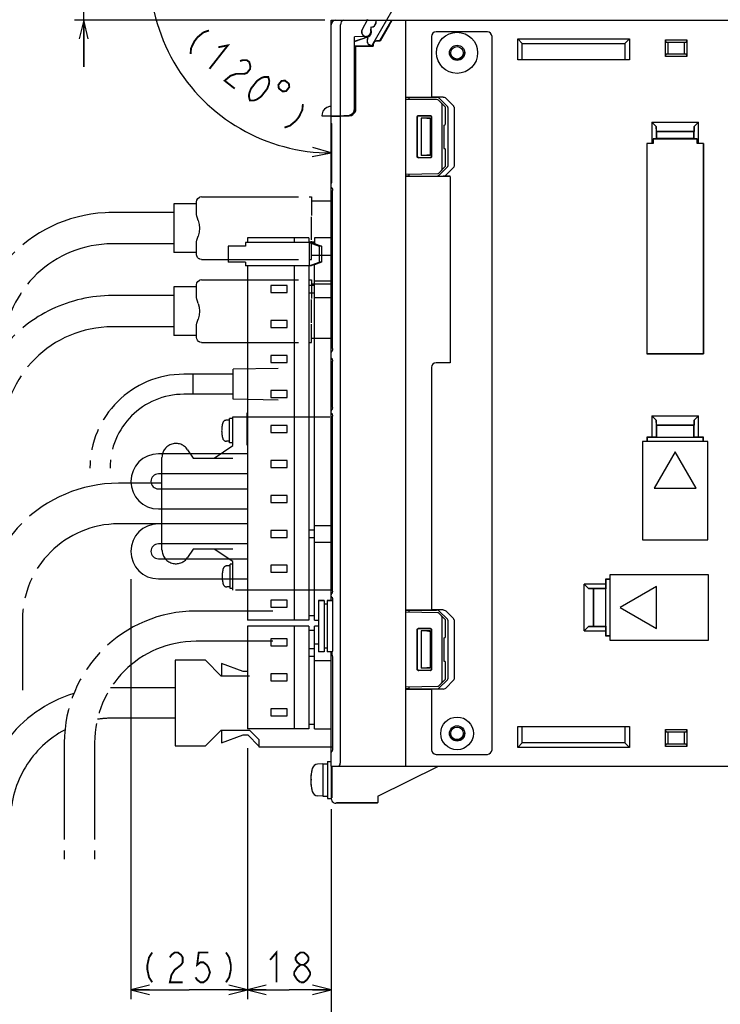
# Model space of a CAD drawing. Extents: x 60 to 814, y 62 to 560.
# Tile 17 of 21: x 533 to 683, y 229 to 440. Entities that reach past the tile are written whole.
import ezdxf

# ---------------------------------------------------------------- set-up
doc = ezdxf.new("R2010")
doc.units = 0
doc.header["$LTSCALE"] = 46.2
doc.linetypes.add('HIDDEN', pattern=[0.2, 0.1, -0.1])
doc.linetypes.add('PHANTOM', pattern=[0.8, 0.45, -0.05, 0.1, -0.05, 0.1, -0.05])
doc.layers.get('0').update_dxf_attribs({"linetype": 'CONTINUOUS'})
for name, color, linetype in [('ALL_AXIS', 7, 'CONTINUOUS'), ('ALL_CURVE', 7, 'CONTINUOUS'), ('ALL_DIM', 7, 'CONTINUOUS'), ('ALL_FEATURES', 7, 'CONTINUOUS'), ('DEFAULT_2', 8, 'HIDDEN')]:
    doc.layers.add(name, color=color, linetype=linetype)
doc.dimstyles.get("Standard").update_dxf_attribs({"dimtxt": 2.5, "dimasz": 2.5, "dimexe": 1.25, "dimexo": 0.625, "dimtad": 1, "dimcen": 2.5, "dimazin": 3, "dimtfac": 1, "dimtmove": 0, "dimatfit": 3})

# ---------------------------------------------------------------- blocks, each defined once
blk = doc.blocks.new('_OPEN')
at = {"color": 0, "linetype": 'BYBLOCK'}
for p, q in [((0, 0), (-1, 0.25)), ((-1, -0.25), (0, 0)), ((-1, 0), (0, 0))]:
    blk.add_line(p, q, dxfattribs=at)
blk = doc.blocks.new('*D0')
at = {"layer": 'ALL_DIM', "color": 2, "linetype": 'CONTINUOUS'}
for p, q in [((557.02, 320.07), (557.02, 230)), ((582.02, 283.72), (582.02, 230)), ((557.02, 232), (569.52, 232)), ((582.02, 232), (569.52, 232))]:
    blk.add_line(p, q, dxfattribs=at)
at = {"layer": 'ALL_DIM', "color": 2, "linetype": 'CONTINUOUS', "xscale": 4, "yscale": 4, "zscale": 4, "rotation": 180}
blk.add_blockref('_OPEN', (557.02, 232), dxfattribs=at)
at = {"layer": 'ALL_DIM', "color": 2, "linetype": 'CONTINUOUS', "xscale": 4, "yscale": 4, "zscale": 4}
blk.add_blockref('_OPEN', (582.02, 232), dxfattribs=at)
blk = doc.blocks.new('*D5')
at = {"layer": 'ALL_DIM', "color": 2, "linetype": 'CONTINUOUS'}
for p, q in [((600, 270.63), (600, 216)), ((780, 270.53), (780, 216)), ((600, 218), (690, 218)), ((780, 218), (690, 218))]:
    blk.add_line(p, q, dxfattribs=at)
at = {"layer": 'ALL_DIM', "color": 2, "linetype": 'CONTINUOUS', "xscale": 4, "yscale": 4, "zscale": 4, "rotation": 180}
blk.add_blockref('_OPEN', (600, 218), dxfattribs=at)
at = {"layer": 'ALL_DIM', "color": 2, "linetype": 'CONTINUOUS', "xscale": 4, "yscale": 4, "zscale": 4}
blk.add_blockref('_OPEN', (780, 218), dxfattribs=at)
blk = doc.blocks.new('*D6')
at = {"layer": 'ALL_DIM', "color": 2, "linetype": 'CONTINUOUS'}
for p, q in [((582.02, 283.81), (582.02, 230)), ((600, 270.72), (600, 230)), ((582.02, 232), (591.01, 232)), ((600, 232), (591.01, 232))]:
    blk.add_line(p, q, dxfattribs=at)
at = {"layer": 'ALL_DIM', "color": 2, "linetype": 'CONTINUOUS', "xscale": 4, "yscale": 4, "zscale": 4, "rotation": 180}
blk.add_blockref('_OPEN', (582.02, 232), dxfattribs=at)
at = {"layer": 'ALL_DIM', "color": 2, "linetype": 'CONTINUOUS', "xscale": 4, "yscale": 4, "zscale": 4}
blk.add_blockref('_OPEN', (600, 232), dxfattribs=at)
blk = doc.blocks.new('*D7')
at = {"layer": 'ALL_DIM', "color": 2, "linetype": 'CONTINUOUS'}
for p, q in [((600, 270.75), (600, 216)), ((524.75, 241.5), (524.75, 216)), ((524.75, 218), (562.38, 218)), ((600, 218), (562.38, 218))]:
    blk.add_line(p, q, dxfattribs=at)
at = {"layer": 'ALL_DIM', "color": 2, "linetype": 'CONTINUOUS', "xscale": 4, "yscale": 4, "zscale": 4, "rotation": 180}
blk.add_blockref('_OPEN', (524.75, 218), dxfattribs=at)
at = {"layer": 'ALL_DIM', "color": 2, "linetype": 'CONTINUOUS', "xscale": 4, "yscale": 4, "zscale": 4}
blk.add_blockref('_OPEN', (600, 218), dxfattribs=at)
blk = doc.blocks.new('*D8')
at = {"layer": 'ALL_DIM', "color": 2, "linetype": 'CONTINUOUS'}
for p, q in [((546.9, 454.7), (546.9, 481.45)), ((546.9, 481.45), (546.9, 447.35)), ((595.56, 454.7), (544.9, 454.7)), ((546.9, 430), (546.9, 447.35)), ((598.6, 440), (544.9, 440)), ((546.9, 440), (546.9, 430))]:
    blk.add_line(p, q, dxfattribs=at)
at = {"layer": 'ALL_DIM', "color": 2, "linetype": 'CONTINUOUS', "xscale": 4, "yscale": 4, "zscale": 4}
for p, rotation in [((546.9, 454.7), 270), ((546.9, 440), 90)]:
    blk.add_blockref('_OPEN', p, dxfattribs=dict(at, rotation=rotation))
blk = doc.blocks.new('*D10')
at = {"layer": 'ALL_DIM', "color": 2, "linetype": 'CONTINUOUS'}
for p, q in [((594.63, 453.59), (564.52, 470.98)), ((600, 417.8), (600, 409.52))]:
    blk.add_line(p, q, dxfattribs=at)
for points in [[(565.32, 465.96), (566.25, 469.98), (563.54, 466.87)], [(595.95, 410.72), (600, 411.52), (596.06, 412.72)]]:
    blk.add_lwpolyline(points, dxfattribs=at)
for start, end in [(150, 210), (210, 270)]:
    blk.add_arc((600, 450.49), 38.97, start, end, dxfattribs=at)

msp = doc.modelspace()

# ---------------------------------------------------------------- linework, layer by layer
at = {"color": 7, "linetype": 'CONTINUOUS'}
for p, q in [((622.878, 422.88), (616, 423)), ((624.5, 421.352), (623.086, 422.79)), ((623.8, 408.148), (623.8, 421.852)), ((624.5, 417.795), (624.5, 421.352)), ((618.453, 410.753), (618.453, 419.247)), ((618.5, 410.8), (618.5, 419.2)), ((618.753, 419.547), (621.246, 419.546)), ((618.8, 419.5), (621.2, 419.5)), ((621.5, 419.2), (621.5, 410.8)), ((621.546, 419.246), (621.546, 410.754)), ((624.137, 417.494), (624.205, 417.495)), ((624.137, 417.494), (624.137, 412.506)), ((624.137, 412.506), (624.205, 412.505)), ((624.5, 408.648), (624.5, 412.205)), ((621.246, 410.454), (618.753, 410.453)), ((621.2, 410.5), (618.8, 410.5)), ((623.086, 407.21), (624.5, 408.648)), ((616, 407), (622.878, 407.12))]:
    msp.add_line(p, q, dxfattribs=at)
for points in [[(623.8, 421.852), (623.785, 421.955), (623.744, 422.063), (623.679, 422.171), (623.59, 422.278)], [(618.453, 419.247), (618.475, 419.362), (618.54, 419.459), (618.638, 419.524), (618.753, 419.547)], [(618.8, 419.5), (618.685, 419.477), (618.588, 419.412), (618.523, 419.315), (618.5, 419.2)], [(621.5, 419.2), (621.477, 419.315), (621.412, 419.412), (621.315, 419.477), (621.2, 419.5)], [(621.246, 419.546), (621.361, 419.523), (621.458, 419.458), (621.523, 419.361), (621.546, 419.246)], [(618.753, 410.453), (618.638, 410.476), (618.54, 410.541), (618.475, 410.638), (618.453, 410.753)], [(618.5, 410.8), (618.523, 410.685), (618.588, 410.588), (618.685, 410.523), (618.8, 410.5)], [(621.2, 410.5), (621.315, 410.523), (621.412, 410.588), (621.477, 410.685), (621.5, 410.8)], [(621.546, 410.754), (621.523, 410.639), (621.458, 410.542), (621.361, 410.477), (621.246, 410.454)], [(623.59, 407.722), (623.679, 407.829), (623.744, 407.937), (623.785, 408.045), (623.8, 408.148)]]:
    msp.add_lwpolyline(points, dxfattribs=at)
for centre, start, end in [((622.872, 422.58), 44.5, 89), ((624.2, 417.795), 271, 360), ((624.2, 412.205), 0, 89), ((622.872, 407.42), 271, 315.5)]:
    msp.add_arc(centre, 0.3, start, end, dxfattribs=at)
at = {"layer": 'ALL_AXIS', "color": 8, "linetype": 'PHANTOM'}
for p, q in [((566.25, 400.57), (566.25, 390.17)), ((571.112, 400.57), (566.25, 400.57)), ((571.112, 390.17), (566.25, 390.17)), ((566.25, 382.77), (566.25, 372.37)), ((571.112, 382.77), (566.25, 382.77)), ((571.112, 372.37), (566.25, 372.37)), ((570.4, 359.75), (570.4, 364.05)), ((579, 364.05), (570.4, 364.05)), ((588.6, 365.3), (579, 365.1)), ((579, 358.7), (579, 365.1)), ((579, 359.75), (570.4, 359.75)), ((588.6, 358.5), (579, 358.7)), ((578.895, 348.75), (578.895, 354.9)), ((578.895, 354.9), (600.254, 354.9)), ((578.201, 354.18), (577.508, 354.18)), ((578.201, 349.33), (578.201, 354.53)), ((578.895, 354.53), (578.201, 354.53)), ((574.895, 346.05), (578.895, 348.75)), ((578.201, 349.68), (577.508, 349.68)), ((578.895, 349.33), (578.201, 349.33)), ((569.195, 347.859), (570.395, 346.05)), ((563.695, 326.4), (563.695, 346.2)), ((570.395, 326.55), (569.195, 324.741)), ((578.895, 323.85), (574.895, 326.55)), ((578.295, 318.07), (578.295, 323.27)), ((578.895, 323.27), (578.295, 323.27)), ((578.895, 317.7), (578.895, 323.85)), ((578.295, 322.92), (577.601, 322.92)), ((578.295, 318.42), (577.601, 318.42)), ((578.895, 318.07), (578.295, 318.07)), ((600.254, 317.7), (578.895, 317.7))]:
    msp.add_line(p, q, dxfattribs=at)
at = {"layer": 'ALL_AXIS', "color": 7, "linetype": 'CONTINUOUS'}
for p, q in [((582.02, 393.3), (582.02, 392.3)), ((595.22, 393.3), (582.02, 393.3)), ((592.02, 393.3), (592.02, 392.3)), ((595.22, 393.3), (595.22, 392.3)), ((577.863, 391.5), (577.863, 388.1)), ((580.488, 391.5), (577.864, 391.5)), ((580.488, 388.1), (577.864, 388.1)), ((582.02, 387.3), (582.02, 311.3)), ((592.02, 387.3), (592.02, 311.3)), ((595.22, 387.3), (595.22, 311.3)), ((587.02, 383.05), (587.02, 381.55)), ((590.52, 383.05), (587.02, 383.05)), ((590.52, 381.55), (590.52, 383.05)), ((587.02, 381.55), (590.52, 381.55)), ((587.02, 375.55), (587.02, 374.05)), ((590.52, 375.55), (587.02, 375.55)), ((587.02, 374.05), (590.52, 374.05)), ((590.52, 374.05), (590.52, 375.55)), ((587.02, 368.05), (587.02, 366.55)), ((590.52, 368.05), (587.02, 368.05)), ((590.52, 366.55), (590.52, 368.05)), ((587.02, 366.55), (590.52, 366.55)), ((587.02, 360.55), (587.02, 359.05)), ((590.52, 360.55), (587.02, 360.55)), ((590.52, 359.05), (590.52, 360.55)), ((587.02, 359.05), (590.52, 359.05)), ((587.02, 353.05), (587.02, 351.55)), ((590.52, 353.05), (587.02, 353.05)), ((590.52, 351.55), (590.52, 353.05)), ((587.02, 351.55), (590.52, 351.55)), ((587.02, 345.55), (587.02, 344.05)), ((590.52, 345.55), (587.02, 345.55)), ((590.52, 344.05), (590.52, 345.55)), ((587.02, 344.05), (590.52, 344.05)), ((587.02, 338.05), (587.02, 336.55)), ((590.52, 338.05), (587.02, 338.05)), ((590.52, 336.55), (590.52, 338.05)), ((587.02, 336.55), (590.52, 336.55)), ((587.02, 330.55), (587.02, 329.05)), ((590.52, 330.55), (587.02, 330.55)), ((590.52, 329.05), (590.52, 330.55)), ((587.02, 329.05), (590.52, 329.05)), ((587.02, 323.05), (587.02, 321.55)), ((590.52, 323.05), (587.02, 323.05)), ((587.02, 321.55), (590.52, 321.55)), ((590.52, 321.55), (590.52, 323.05)), ((587.02, 315.55), (587.02, 314.05)), ((590.52, 315.55), (587.02, 315.55)), ((590.52, 314.05), (590.52, 315.55)), ((597.3, 315.5), (597.3, 304.5)), ((597.3, 315.5), (598.5, 315.5)), ((599.1, 315.5), (600.3, 315.5)), ((600.3, 315.5), (600.3, 304.817)), ((587.02, 314.05), (590.52, 314.05)), ((595.22, 311.3), (582.02, 311.3)), ((582.02, 310), (582.02, 288)), ((595.22, 310), (582.02, 310)), ((592.02, 310), (592.02, 288)), ((595.22, 310), (595.22, 288)), ((587.02, 299.75), (587.02, 298.25)), ((590.52, 299.75), (587.02, 299.75)), ((587.02, 298.25), (590.52, 298.25)), ((590.52, 298.25), (590.52, 299.75)), ((587.02, 292.25), (587.02, 290.75)), ((590.52, 292.25), (587.02, 292.25)), ((590.52, 290.75), (590.52, 292.25)), ((587.02, 290.75), (590.52, 290.75)), ((595.22, 288), (582.02, 288)), ((599.2, 281), (600, 281)), ((599.2, 281), (599.2, 273)), ((598.2, 280.5), (597.081, 280.402)), ((598.2, 280.5), (599.2, 280.5)), ((598.2, 280.5), (598.2, 273.5)), ((600, 280), (600, 273)), ((600.145, 278.772), (600, 278.772)), ((600.145, 275.228), (600, 275.228)), ((598.2, 273.5), (597.081, 273.598)), ((598.2, 273.5), (599.2, 273.5)), ((599.2, 273), (600, 273))]:
    msp.add_line(p, q, dxfattribs=at)
at = {"layer": 'ALL_AXIS', "color": 8, "linetype": 'PHANTOM'}
for centre, radius, start, end in [((582.501, 351.93), 6, 163.80865, 196.19135), ((577.508, 353.38), 0.8, 90, 163.80865), ((566.695, 346.2), 3, 33.56834, 180), ((577.508, 350.48), 0.8, 196.19135, 270), ((566.695, 326.4), 3, 180, 326.43166), ((582.595, 320.67), 6, 163.80865, 196.19135), ((577.601, 322.12), 0.8, 90, 163.80865), ((577.601, 319.22), 0.8, 196.19135, 270)]:
    msp.add_arc(centre, radius, start, end, dxfattribs=at)
at = {"layer": 'ALL_AXIS', "color": 7, "linetype": 'CONTINUOUS'}
for centre, radius, start, end in [((604.6, 277), 9, 164.11915, 195.88085), ((597.194, 279.107), 1.3, 95, 164.11915), ((597.194, 274.893), 1.3, 195.88085, 265)]:
    msp.add_arc(centre, radius, start, end, dxfattribs=at)
at = {"layer": 'ALL_CURVE', "color": 40, "linetype": 'CONTINUOUS'}
msp.add_line((595.848, 277), (595.6, 277), dxfattribs=at)
msp.add_arc((604.6, 277), 9, 166.5066, 193.4934, dxfattribs=at)
at = {"layer": 'ALL_DIM', "color": 2, "linetype": 'CONTINUOUS', "const_width": 0.4}
for points in [[(573.78, 437.79), (572.58, 437.375), (571.322, 436.328), (570.664, 435.489), (569.948, 434.017), (569.831, 432.753)], [(575.77, 434.196), (577.841, 434.606), (573.892, 429.569)], [(580.431, 431.219), (581.031, 431.427), (581.901, 431.422), (582.443, 430.998), (582.655, 430.153), (582.597, 429.521), (581.938, 428.682), (581.339, 428.475), (579.598, 428.484)], [(579.598, 428.484), (578.398, 428.069), (577.14, 427.022), (579.306, 425.324)], [(582.554, 422.777), (582.342, 423.621), (582.4, 424.253), (582.788, 425.305), (584.104, 426.984), (585.033, 427.611), (585.633, 427.819), (586.503, 427.814), (586.716, 426.97), (586.657, 426.338), (586.27, 425.286), (584.954, 423.607), (584.025, 422.98), (583.425, 422.772), (582.554, 422.777)], [(589.327, 426.955), (588.669, 426.116), (588.76, 425.367), (589.599, 424.709), (590.348, 424.799), (591.006, 425.639), (590.915, 426.388), (590.076, 427.046), (589.327, 426.955)], [(593.922, 421.997), (593.805, 420.733), (593.088, 419.262), (592.43, 418.423), (591.172, 417.376), (589.973, 416.961)], [(561.608, 240), (560.92, 238.933), (560.576, 237.333), (560.576, 236.267), (560.92, 234.667), (561.608, 233.6)], [(565.392, 238.933), (565.736, 239.467), (566.424, 240), (567.112, 240), (567.8, 239.467), (568.144, 238.933), (568.144, 237.867), (567.8, 237.333), (567.112, 236.8), (566.424, 236.267), (565.736, 235.2), (565.392, 233.6), (568.144, 233.6)], [(573.648, 240), (571.584, 240), (571.24, 237.333), (571.928, 237.867), (572.616, 237.867), (573.304, 237.333), (573.648, 236.8), (573.992, 235.733), (573.648, 234.667), (573.304, 234.133), (572.616, 233.6), (571.928, 233.6), (571.24, 234.133), (570.896, 234.667)], [(577.432, 240), (578.12, 238.933), (578.464, 237.333), (578.464, 236.267), (578.12, 234.667), (577.432, 233.6)], [(586.882, 238.4), (588.258, 240), (588.258, 233.6)], [(593.418, 237.333), (592.73, 237.867), (592.386, 238.4), (592.386, 238.933), (592.73, 239.467), (593.418, 240), (594.106, 240), (594.794, 239.467), (595.138, 238.933), (595.138, 238.4), (594.794, 237.867), (594.106, 237.333)], [(592.042, 235.733), (592.73, 236.8), (593.418, 237.333), (594.106, 237.333), (594.794, 236.8)], [(594.794, 236.8), (595.482, 235.733), (595.482, 235.2)], [(592.73, 234.133), (592.042, 235.2), (592.042, 235.733)], [(595.482, 235.2), (594.794, 234.133), (594.106, 233.6), (593.418, 233.6)], [(593.418, 233.6), (592.73, 234.133)]]:
    msp.add_lwpolyline(points, dxfattribs=at)
at = {"layer": 'ALL_FEATURES', "color": 8, "linetype": 'PHANTOM'}
for p, q in [((612.915, 441.879), (608.617, 434.434)), ((606.645, 437.955), (607.85, 440.221)), ((607.697, 440), (607.808, 440.209)), ((607.909, 436.145), (607.016, 436.661)), ((607.866, 436.134), (607.248, 436.491)), ((607.816, 436.047), (607.866, 436.134)), ((607.843, 436.032), (607.909, 436.145)), ((607.909, 436.145), (607.866, 436.134)), ((608.611, 434.434), (608.182, 434.681)), ((571.718, 401.967), (571.669, 401.942)), ((571.825, 402.012), (571.718, 401.967)), ((572.161, 402.07), (571.825, 402.012)), ((572.161, 402.07), (595.75, 402.07)), ((595.75, 402.07), (595.75, 398.12)), ((571.112, 398.459), (571.112, 401.046)), ((595.75, 401.22), (600.312, 401.22)), ((566.25, 398.72), (553.05, 398.72)), ((595.75, 392.895), (595.75, 397.845)), ((566.25, 392.02), (553.05, 392.02)), ((571.112, 389.694), (571.112, 392.281)), ((595.75, 388.67), (595.75, 392.62)), ((571.718, 388.773), (571.669, 388.798)), ((571.824, 388.729), (571.72, 388.773)), ((572.161, 388.67), (571.824, 388.729)), ((572.161, 388.67), (595.75, 388.67)), ((600.312, 389.52), (595.75, 389.52)), ((571.112, 380.659), (571.112, 383.246)), ((571.718, 384.167), (571.669, 384.142)), ((571.825, 384.212), (571.718, 384.167)), ((572.161, 384.27), (571.825, 384.212)), ((572.161, 384.27), (595.75, 384.27)), ((595.75, 384.27), (595.75, 380.32)), ((595.75, 383.42), (600.312, 383.42)), ((566.25, 380.92), (553.05, 380.92)), ((595.75, 375.095), (595.75, 380.045)), ((566.25, 374.22), (553.05, 374.22)), ((571.112, 371.894), (571.112, 374.481)), ((595.75, 370.87), (595.75, 374.82)), ((571.718, 370.973), (571.669, 370.998)), ((571.824, 370.929), (571.72, 370.973)), ((572.161, 370.87), (571.824, 370.929)), ((572.161, 370.87), (595.75, 370.87)), ((600.312, 371.72), (595.75, 371.72)), ((570.4, 364.05), (568.4, 364.05)), ((570.4, 359.75), (570.4, 364.05)), ((570.4, 359.75), (568.4, 359.75)), ((570.395, 346.05), (578.895, 346.05)), ((563.695, 340.65), (554.395, 340.65)), ((562.92, 331.95), (554.395, 331.95)), ((578.895, 326.55), (570.395, 326.55)), ((587.5, 313.25), (571, 313.25)), ((533.745, 311.3), (533.745, 296.3)), ((587.5, 306.75), (571, 306.75)), ((566.5, 302.7), (566.5, 284.3)), ((573, 302.7), (566.5, 302.7)), ((576.4, 299.3), (573, 302.7)), ((576.5, 302), (576.5, 299.3)), ((581.086, 300.3), (576.5, 302)), ((582.086, 300.3), (581.086, 300.3)), ((582.5, 299.3), (576.4, 299.3)), ((566.5, 296.75), (553, 296.75)), ((566.5, 290.25), (553, 290.25)), ((573, 284.3), (576.4, 287.7)), ((576.4, 287.7), (582.5, 287.7)), ((576.5, 287.7), (576.5, 285)), ((582.5, 287.7), (584.5, 285.7)), ((576.5, 285), (581.086, 286.7)), ((581.086, 286.7), (582.086, 286.7)), ((582.086, 286.7), (584.5, 284.286)), ((584.5, 285.7), (584.5, 284.1)), ((542.75, 285), (542.75, 260)), ((549.25, 285), (549.25, 260)), ((566.5, 284.3), (573, 284.3)), ((584.5, 284.1), (600.312, 284.1))]:
    msp.add_line(p, q, dxfattribs=at)
at = {"layer": 'ALL_FEATURES', "color": 7, "linetype": 'CONTINUOUS'}
for p, q in [((600, 404.266), (600, 440)), ((600, 440), (780, 440)), ((609.6, 439.995), (609.6, 439.5)), ((610.431, 435.55), (613, 440)), ((616, 280), (616, 440)), ((602, 419.5), (602, 439)), ((608.469, 438.531), (608.469, 437.5)), ((608.469, 438.531), (608.5, 438.5)), ((608.6, 438.531), (608.469, 438.531)), ((608.5, 438.5), (608.5, 437.5)), ((608.6, 438.5), (608.5, 438.5)), ((608.539, 437.195), (608.583, 437.5)), ((612.503, 439), (610.471, 435.48)), ((633.5, 437.5), (622.5, 437.5)), ((607.534, 436.532), (604.969, 436.442)), ((604.969, 421.032), (604.969, 436.442)), ((604.969, 436.442), (605, 436.412)), ((607.535, 436.501), (605, 436.412)), ((605, 435.476), (607.858, 436.444)), ((605, 421.001), (605, 436.412)), ((605, 435.439), (607.869, 436.411)), ((607.147, 436.487), (607.346, 436.429)), ((607.346, 436.429), (607.656, 436.429)), ((607.463, 436.451), (607.702, 436.442)), ((607.838, 436.506), (607.656, 436.444)), ((610.431, 435.55), (609.7, 435.55)), ((610.471, 435.48), (609.7, 435.48)), ((610.431, 435.55), (610.471, 435.48)), ((621.5, 436.5), (621.5, 423.5)), ((634.5, 283.5), (634.5, 436.5)), ((640, 431.5), (640, 436)), ((641, 435), (640, 436)), ((640, 436), (664, 436)), ((663, 435), (664, 436)), ((664, 436), (664, 431.5)), ((671.7, 432.2), (671.7, 435.8)), ((671.834, 435.3), (671.7, 435.8)), ((671.7, 435.8), (676.3, 435.8)), ((671.834, 435.3), (676.166, 435.3)), ((672.236, 435.3), (672.236, 432.7)), ((675.764, 432.7), (675.764, 435.3)), ((676.3, 435.8), (676.166, 435.3)), ((676.3, 435.8), (676.3, 432.2)), ((605, 434.5), (608.95, 434.5)), ((605, 434.465), (605.2, 434.465)), ((605.2, 434.465), (605.2, 420.949)), ((605.2, 434.465), (605.235, 434.43)), ((605.235, 420.95), (605.235, 434.43)), ((605.235, 434.43), (609.02, 434.43)), ((608.95, 434.5), (608.95, 434.8)), ((608.95, 434.5), (609.02, 434.43)), ((609.02, 434.8), (609.02, 434.43)), ((641, 431.5), (641, 435)), ((641, 435), (663, 435)), ((663, 435), (663, 431.5)), ((664, 431.5), (640, 431.5)), ((671.7, 432.2), (671.834, 432.7)), ((676.3, 432.2), (671.7, 432.2)), ((676.166, 432.7), (671.834, 432.7)), ((676.166, 432.7), (676.3, 432.2)), ((616, 423.5), (621.5, 423.5)), ((616, 423.413), (616.7, 423.438)), ((616.7, 423.438), (622.618, 423.441)), ((616.7, 422.988), (616.7, 423.438)), ((624.003, 423.49), (621.5, 423.49)), ((624.873, 421.568), (623.194, 423.235)), ((626.218, 421.615), (624.568, 423.283)), ((625, 421.287), (625, 408.713)), ((626.343, 421.333), (626.343, 408.667)), ((597.998, 419.5), (603.501, 419.5)), ((600, 419.318), (603.786, 419.451)), ((602, 281), (602, 419.388)), ((602.3, 419.5), (602.3, 419.399)), ((602.685, 419.5), (602.685, 419.534)), ((602.685, 419.534), (603.468, 419.533)), ((603.964, 419.573), (603.501, 419.5)), ((604.382, 419.786), (603.964, 419.573)), ((604, 419.479), (604, 419.592)), ((619.3, 419), (619.3, 411)), ((621.3, 419), (619.3, 419)), ((620.532, 418.968), (619.3, 419)), ((621.262, 418.962), (621.136, 418.961)), ((621.3, 419), (621.262, 418.962)), ((621.262, 418.962), (621.262, 411.038)), ((621.3, 419), (621.3, 411)), ((600, 417.8), (600.12, 417.8)), ((600.12, 405.1), (600.12, 417.8)), ((668.8, 418.1), (668.8, 413.57)), ((668.8, 418.1), (678.8, 418.1)), ((668.8, 418.1), (669.728, 417.172)), ((669.764, 416.136), (669.728, 417.172)), ((669.728, 417.172), (669.728, 414.532)), ((669.764, 416.136), (677.836, 416.136)), ((669.764, 416.136), (669.8, 416.1)), ((677.836, 416.136), (677.8, 416.1)), ((677.872, 417.172), (677.836, 416.136)), ((677.872, 417.172), (678.8, 418.1)), ((677.872, 414.532), (677.872, 417.172)), ((678.8, 413.57), (678.8, 418.1)), ((669.728, 414.532), (669.1, 414.51)), ((669.1, 414.51), (669.1, 413.559)), ((669.1, 414.51), (678.5, 414.51)), ((669.8, 414.605), (669.728, 414.532)), ((669.8, 416.1), (669.8, 414.605)), ((677.8, 416.1), (669.8, 416.1)), ((677.8, 414.605), (669.8, 414.605)), ((677.8, 414.605), (677.8, 416.1)), ((677.8, 414.605), (677.872, 414.532)), ((678.5, 414.51), (677.872, 414.532)), ((678.5, 413.559), (678.5, 414.51)), ((667.73, 413.57), (667.73, 368.43)), ((667.73, 413.57), (667.741, 413.559)), ((668.8, 413.57), (667.73, 413.57)), ((667.741, 413.559), (667.741, 368.441)), ((669.1, 413.559), (667.741, 413.559)), ((669.1, 413.559), (668.8, 413.57)), ((678.8, 413.57), (678.5, 413.559)), ((679.859, 413.559), (678.5, 413.559)), ((679.87, 413.57), (678.8, 413.57)), ((679.87, 413.57), (679.859, 413.559)), ((679.859, 413.559), (679.859, 368.441)), ((679.87, 368.43), (679.87, 413.57)), ((620.532, 411.032), (619.3, 411)), ((621.3, 411), (619.3, 411)), ((621.262, 411.038), (621.136, 411.039)), ((621.3, 411), (621.262, 411.038)), ((623.194, 406.765), (624.873, 408.432)), ((624.568, 406.717), (626.218, 408.385)), ((616.7, 406.562), (616, 406.587)), ((625.5, 406.5), (616, 406.5)), ((616.7, 406.562), (616.7, 407.012)), ((616.7, 406.562), (622.618, 406.559)), ((625.5, 406.51), (624.003, 406.51)), ((625.5, 406.5), (625.5, 366.5)), ((600, 405.1), (600.12, 405.1)), ((600, 368.737), (600, 404.263)), ((600.125, 404.019), (600.057, 404.087)), ((600.206, 403.978), (600.239, 403.907)), ((600.301, 403.619), (600.312, 403.428)), ((600.312, 369.572), (600.312, 403.428)), ((596.42, 393.3), (596.42, 392.1)), ((600, 393.3), (596.42, 393.3)), ((581.641, 391.5), (580.488, 391.5)), ((581.641, 392.3), (581.641, 391.5)), ((595.725, 392.3), (581.641, 392.3)), ((596.42, 392.4), (595.22, 392.4)), ((595.262, 392.3), (595.262, 387.3)), ((595.262, 392.3), (597.439, 391.5)), ((596.211, 392.1), (595.725, 392.3)), ((596.442, 392.1), (596.211, 392.1)), ((596.442, 392.1), (597.902, 391.5)), ((597.439, 391.5), (597.439, 388.1)), ((597.902, 391.5), (597.439, 391.5)), ((597.902, 391.5), (597.902, 388.1)), ((581.641, 388.1), (580.488, 388.1)), ((581.641, 388.1), (581.641, 387.3)), ((595.725, 387.3), (581.641, 387.3)), ((595.262, 387.3), (597.439, 388.1)), ((596.211, 387.5), (595.725, 387.3)), ((596.442, 387.5), (596.211, 387.5)), ((596.42, 311.3), (596.42, 387.5)), ((597.902, 388.1), (596.442, 387.5)), ((597.902, 388.1), (597.439, 388.1)), ((596.42, 383.1), (595.22, 383.1)), ((596.42, 384.1), (600, 384.1)), ((595.22, 381.5), (596.42, 381.5)), ((596.42, 380.5), (600, 380.5)), ((600, 316.466), (600, 368.734)), ((600.022, 367.551), (600, 367.661)), ((600.084, 367.46), (600.022, 367.551)), ((600.125, 368.981), (600.057, 368.913)), ((600.312, 369.572), (600.311, 369.551)), ((667.73, 368.43), (667.741, 368.441)), ((667.73, 368.43), (679.87, 368.43)), ((679.859, 368.441), (667.741, 368.441)), ((679.87, 368.43), (679.859, 368.441)), ((600.168, 367.404), (600.084, 367.46)), ((600.246, 367.045), (600.254, 366.879)), ((600.254, 356.921), (600.254, 366.879)), ((621.5, 365.5), (621.5, 313.5)), ((625.5, 366.5), (622.5, 366.5)), ((581.94, 348.8), (581.94, 355.8)), ((581.94, 355.8), (582.02, 355.8)), ((600.022, 356.249), (600, 356.139)), ((600.022, 355.751), (600, 355.861)), ((600.084, 356.34), (600.022, 356.249)), ((600.084, 355.66), (600.022, 355.751)), ((600.168, 356.396), (600.084, 356.34)), ((600.168, 355.604), (600.084, 355.66)), ((600.254, 356.921), (600.246, 356.756)), ((600.246, 355.246), (600.254, 355.079)), ((600.254, 317.521), (600.254, 355.079)), ((668.8, 355.1), (678.8, 355.1)), ((668.8, 355.1), (669.728, 354.172)), ((668.8, 355.1), (668.8, 350.57)), ((677.872, 354.172), (678.8, 355.1)), ((678.8, 350.57), (678.8, 355.1)), ((669.764, 353.136), (669.728, 354.172)), ((669.728, 354.172), (669.728, 350.537)), ((669.764, 353.136), (677.836, 353.136)), ((669.764, 353.136), (669.8, 353.1)), ((677.8, 353.1), (669.8, 353.1)), ((669.8, 353.1), (669.8, 350.535)), ((677.836, 353.136), (677.8, 353.1)), ((677.8, 350.535), (677.8, 353.1)), ((677.872, 354.172), (677.836, 353.136)), ((677.872, 350.537), (677.872, 354.172)), ((581.94, 348.8), (582.02, 348.8)), ((680.8, 349.6), (666.8, 349.6)), ((666.8, 349.6), (666.8, 328.5)), ((668.8, 350.57), (667.73, 350.57)), ((667.73, 350.57), (667.8, 350.5)), ((667.73, 350.57), (667.73, 349.6)), ((669.765, 350.5), (667.8, 350.5)), ((667.8, 350.5), (667.8, 349.6)), ((669.728, 350.537), (668.8, 350.57)), ((669.728, 350.537), (669.765, 350.5)), ((669.765, 350.5), (669.8, 350.535)), ((669.8, 350.535), (677.8, 350.535)), ((677.835, 350.5), (677.8, 350.535)), ((677.872, 350.537), (677.835, 350.5)), ((679.8, 350.5), (677.835, 350.5)), ((678.8, 350.57), (677.872, 350.537)), ((679.87, 350.57), (678.8, 350.57)), ((679.87, 350.57), (679.8, 350.5)), ((679.8, 349.6), (679.8, 350.5)), ((679.87, 349.6), (679.87, 350.57)), ((680.8, 328.5), (680.8, 349.6)), ((582.02, 346.95), (562.92, 346.95)), ((673.8, 347.394), (669.3, 339.6)), ((678.3, 339.6), (673.8, 347.394)), ((582.02, 342.65), (562.92, 342.65)), ((562.92, 339.45), (582.02, 339.45)), ((669.3, 339.6), (678.3, 339.6)), ((562.92, 335.15), (582.02, 335.15)), ((582.02, 331.95), (562.92, 331.95)), ((596.42, 330.6), (595.22, 330.6)), ((596.42, 331.6), (600, 331.6)), ((582.02, 327.65), (562.92, 327.65)), ((595.22, 329), (596.42, 329)), ((596.42, 328), (600, 328)), ((666.8, 328.5), (680.8, 328.5)), ((562.92, 324.45), (582.02, 324.45)), ((562.92, 320.15), (582.02, 320.15)), ((658.83, 319), (654.3, 319)), ((655.228, 318.072), (654.3, 319)), ((654.3, 309), (654.3, 319)), ((659.8, 320.07), (658.83, 320.07)), ((658.83, 320.07), (658.9, 320)), ((658.83, 320.07), (658.83, 319)), ((658.83, 319), (658.863, 318.072)), ((659.8, 320), (658.9, 320)), ((658.9, 320), (658.9, 318.035)), ((680.9, 321), (659.8, 321)), ((659.8, 321), (659.8, 307)), ((680.9, 307), (680.9, 321)), ((600.022, 316.849), (600, 316.739)), ((600.084, 316.94), (600.022, 316.849)), ((600.168, 316.996), (600.084, 316.94)), ((600.254, 317.521), (600.246, 317.356)), ((658.863, 318.072), (655.228, 318.072)), ((655.228, 318.072), (656.264, 318.036)), ((656.264, 318.036), (656.3, 318)), ((656.264, 309.964), (656.264, 318.036)), ((658.865, 318), (656.3, 318)), ((656.3, 318), (656.3, 310)), ((658.863, 318.072), (658.9, 318.035)), ((658.9, 318.035), (658.865, 318)), ((658.865, 318), (658.865, 310)), ((669.8, 318.5), (662.006, 314)), ((669.8, 309.5), (669.8, 318.5)), ((598.5, 315.5), (597.3, 315.5)), ((598.5, 315.5), (598.5, 304.5)), ((599.1, 314.75), (598.5, 314.75)), ((599.1, 315.5), (599.1, 304.5)), ((600.3, 315.5), (599.1, 315.5)), ((600, 315.5), (600, 316.463)), ((600.195, 316.195), (600.193, 316.197)), ((600.301, 315.827), (600.312, 315.628)), ((600.312, 315.628), (600.312, 305.015)), ((616, 313.5), (621.5, 313.5)), ((616, 313.413), (616.7, 313.438)), ((622.878, 312.88), (616, 313)), ((616.7, 313.438), (622.618, 313.441)), ((616.7, 312.988), (616.7, 313.438)), ((624.003, 313.49), (621.5, 313.49)), ((624.5, 311.352), (623.086, 312.79)), ((624.873, 311.568), (623.194, 313.235)), ((626.218, 311.615), (624.568, 313.283)), ((662.006, 314), (669.8, 309.5)), ((596.42, 312.2), (595.22, 312.2)), ((596.42, 311.3), (597.3, 311.3)), ((623.8, 298.148), (623.8, 311.852)), ((624.5, 307.795), (624.5, 311.352)), ((625, 311.287), (625, 298.713)), ((626.343, 311.333), (626.343, 298.667)), ((596.42, 309.1), (595.22, 309.1)), ((596.42, 288), (596.42, 310)), ((597.3, 310), (596.42, 310)), ((618.453, 300.753), (618.453, 309.247)), ((618.5, 300.8), (618.5, 309.2)), ((618.753, 309.547), (621.246, 309.546)), ((618.8, 309.5), (621.2, 309.5)), ((621.3, 309), (619.3, 309)), ((620.532, 308.968), (619.3, 309)), ((619.3, 309), (619.3, 301)), ((621.262, 308.962), (621.136, 308.961)), ((621.3, 309), (621.262, 308.962)), ((621.262, 308.962), (621.262, 301.038)), ((621.3, 309), (621.3, 301)), ((621.5, 309.2), (621.5, 300.8)), ((621.546, 309.246), (621.546, 300.754)), ((654.3, 309), (655.228, 309.928)), ((654.3, 309), (658.83, 309)), ((656.264, 309.964), (655.228, 309.928)), ((655.228, 309.928), (658.863, 309.928)), ((656.264, 309.964), (656.3, 310)), ((656.3, 310), (658.865, 310)), ((658.863, 309.928), (658.83, 309)), ((658.83, 309), (658.83, 307.93)), ((658.863, 309.928), (658.9, 309.965)), ((658.9, 309.965), (658.865, 310)), ((658.9, 309.965), (658.9, 308)), ((587.02, 307.25), (587.02, 305.75)), ((590.52, 307.25), (587.02, 307.25)), ((590.52, 305.75), (590.52, 307.25)), ((624.137, 307.494), (624.205, 307.495)), ((624.137, 307.494), (624.137, 302.506)), ((658.83, 307.93), (658.9, 308)), ((658.83, 307.93), (659.8, 307.93)), ((658.9, 308), (659.8, 308)), ((659.8, 307), (680.9, 307)), ((587.02, 305.75), (590.52, 305.75)), ((596.42, 305.15), (595.22, 305.15)), ((597.3, 306.15), (596.42, 306.15)), ((598.5, 304.5), (597.3, 304.5)), ((599.1, 305.25), (598.5, 305.25)), ((600.222, 304.5), (599.1, 304.5)), ((600, 282.919), (600, 304.5)), ((600.19, 304.376), (600.206, 304.471)), ((600.19, 303.794), (600.19, 304.376)), ((600.206, 304.471), (600.222, 304.51)), ((600.222, 304.511), (600.222, 304.51)), ((600.312, 305.015), (600.311, 304.996)), ((595.22, 303.55), (596.42, 303.55)), ((600, 302.55), (596.42, 302.55)), ((600.19, 303.794), (600.213, 303.68)), ((600.213, 303.68), (600.222, 303.659)), ((600.222, 303.659), (600.222, 303.659)), ((600.311, 303.174), (600.312, 303.155)), ((600.312, 303.155), (600.312, 283.735)), ((624.137, 302.506), (624.205, 302.505)), ((624.5, 298.648), (624.5, 302.205)), ((621.246, 300.454), (618.753, 300.453)), ((621.2, 300.5), (618.8, 300.5)), ((620.532, 301.032), (619.3, 301)), ((621.3, 301), (619.3, 301)), ((621.262, 301.038), (621.136, 301.039)), ((621.3, 301), (621.262, 301.038)), ((623.086, 297.21), (624.5, 298.648)), ((623.194, 296.765), (624.873, 298.432)), ((626.218, 298.385), (624.568, 296.717)), ((616, 297), (622.878, 297.12)), ((616.7, 296.562), (616, 296.587)), ((616, 296.5), (621.5, 296.5)), ((616.7, 296.562), (616.7, 297.012)), ((616.7, 296.562), (622.618, 296.559)), ((624.003, 296.51), (621.5, 296.51)), ((621.5, 296.5), (621.5, 283.5)), ((596.42, 288.9), (595.22, 288.9)), ((596.42, 288), (600, 288)), ((640, 288.5), (664, 288.5)), ((640, 284), (640, 288.5)), ((641, 285), (641, 288.5)), ((663, 288.5), (663, 285)), ((664, 288.5), (664, 284)), ((671.7, 287.8), (676.3, 287.8)), ((671.834, 287.3), (671.7, 287.8)), ((671.7, 284.2), (671.7, 287.8)), ((671.834, 287.3), (676.166, 287.3)), ((672.236, 287.3), (672.236, 284.7)), ((675.764, 284.7), (675.764, 287.3)), ((676.3, 287.8), (676.166, 287.3)), ((676.3, 287.8), (676.3, 284.2)), ((600.21, 283.202), (600.202, 283.19)), ((600.312, 283.735), (600.302, 283.549)), ((641, 285), (640, 284)), ((664, 284), (640, 284)), ((663, 285), (641, 285)), ((663, 285), (664, 284)), ((671.7, 284.2), (671.834, 284.7)), ((676.3, 284.2), (671.7, 284.2)), ((676.166, 284.7), (671.834, 284.7)), ((676.166, 284.7), (676.3, 284.2)), ((600, 280), (600, 282.918)), ((622.5, 282.5), (633.5, 282.5)), ((600, 280), (776.2, 280)), ((600.03, 278.772), (600.032, 278.994)), ((600.032, 278.994), (600.036, 279.216)), ((600.052, 279.216), (600.055, 278.994)), ((600.055, 278.994), (600.058, 278.772)), ((600.166, 280), (600.166, 273.166)), ((610, 273.5), (623, 280)), ((600.032, 275.006), (600.03, 275.228)), ((600.036, 274.784), (600.032, 275.006)), ((600.055, 275.006), (600.052, 274.784)), ((600.058, 275.228), (600.055, 275.006)), ((609.834, 272.009), (601.009, 272.009)), ((601.166, 272.166), (609.991, 272.166)), ((609.834, 272.009), (609.991, 272.166))]:
    msp.add_line(p, q, dxfattribs=at)
for points in [[(602.677, 440), (602.487, 439.96), (602.306, 439.836), (602.15, 439.629), (602.041, 439.344), (602, 439)], [(609.573, 439.5), (609.556, 439.333), (609.51, 439.166), (609.43, 439)], [(609.6, 439.995), (609.589, 439.915), (609.58, 439.744), (609.573, 439.5)], [(609.597, 440), (609.598, 439.999), (609.599, 439.998), (609.6, 439.995)], [(612.503, 439), (612.664, 439.281), (612.805, 439.533), (612.916, 439.737), (612.992, 439.883), (613.033, 439.971), (613.04, 440)], [(608.583, 437.5), (608.561, 437.715), (608.5, 437.913)], [(607.656, 436.429), (607.949, 436.515), (608.21, 436.683), (608.411, 436.914), (608.539, 437.195)], [(623.194, 423.235), (623.04, 423.345), (622.844, 423.416), (622.618, 423.441)], [(624.003, 423.49), (624.225, 423.464), (624.417, 423.393), (624.568, 423.283)], [(600, 421.5), (599.609, 421.46), (599.066, 421.266), (598.591, 420.919), (598.24, 420.447), (598.043, 419.904), (598, 419.5)], [(603.468, 419.533), (603.932, 419.606), (604.35, 419.819), (604.682, 420.15), (604.895, 420.569), (604.969, 421.032)], [(605.235, 420.95), (605.186, 420.57), (605.043, 420.215), (604.814, 419.908), (604.515, 419.669), (604.165, 419.513), (603.786, 419.451)], [(604, 419.479), (604.324, 419.585), (604.617, 419.762), (604.862, 420.001), (605.046, 420.288), (605.161, 420.609), (605.2, 420.949)], [(605, 421.001), (604.927, 420.537), (604.714, 420.118), (604.382, 419.786)], [(625, 421.287), (624.986, 421.385), (624.943, 421.48), (624.873, 421.568)], [(626.343, 421.333), (626.329, 421.431), (626.287, 421.527), (626.218, 421.615)], [(620.532, 418.968), (620.717, 418.964), (620.921, 418.962), (621.136, 418.961)], [(621.136, 411.039), (620.921, 411.038), (620.717, 411.036), (620.532, 411.032)], [(624.873, 408.432), (624.943, 408.52), (624.986, 408.615), (625, 408.713)], [(626.343, 408.667), (626.329, 408.569), (626.287, 408.473), (626.218, 408.385)], [(622.618, 406.559), (622.844, 406.584), (623.04, 406.655), (623.194, 406.765)], [(624.003, 406.51), (624.225, 406.536), (624.417, 406.607), (624.568, 406.717)], [(600.057, 404.087), (600.014, 404.172), (600, 404.266)], [(600.196, 403.994), (600.193, 403.997), (600.206, 403.978)], [(600.239, 403.907), (600.275, 403.784), (600.301, 403.619)], [(600.057, 368.913), (600.014, 368.828), (600, 368.734)], [(600.237, 369.088), (600.205, 369.021), (600.197, 369.008)], [(600.311, 369.551), (600.3, 369.367), (600.272, 369.207), (600.237, 369.088)], [(600.14, 367.421), (600.139, 367.423), (600.154, 367.4), (600.187, 367.327)], [(600.187, 367.327), (600.221, 367.206), (600.246, 367.045)], [(600.14, 355.621), (600.139, 355.623), (600.154, 355.6), (600.187, 355.527)], [(600.246, 356.756), (600.223, 356.602), (600.191, 356.483), (600.159, 356.408), (600.15, 356.393)], [(600.187, 355.527), (600.221, 355.406), (600.246, 355.246)], [(600.246, 317.356), (600.223, 317.202), (600.191, 317.083), (600.159, 317.008), (600.15, 316.993)], [(600.193, 316.197), (600.206, 316.177), (600.238, 316.109)], [(600.238, 316.109), (600.274, 315.988), (600.301, 315.827)], [(623.194, 313.235), (623.04, 313.345), (622.844, 313.416), (622.618, 313.441)], [(624.003, 313.49), (624.225, 313.464), (624.417, 313.393), (624.568, 313.283)], [(623.8, 311.852), (623.785, 311.955), (623.744, 312.063), (623.679, 312.171), (623.59, 312.278)], [(625, 311.287), (624.986, 311.385), (624.943, 311.48), (624.873, 311.568)], [(626.343, 311.333), (626.329, 311.431), (626.287, 311.527), (626.218, 311.615)], [(618.453, 309.247), (618.475, 309.362), (618.54, 309.459), (618.638, 309.524), (618.753, 309.547)], [(618.8, 309.5), (618.685, 309.477), (618.588, 309.412), (618.523, 309.315), (618.5, 309.2)], [(620.532, 308.968), (620.717, 308.964), (620.921, 308.962), (621.136, 308.961)], [(621.5, 309.2), (621.477, 309.315), (621.412, 309.412), (621.315, 309.477), (621.2, 309.5)], [(621.246, 309.546), (621.361, 309.523), (621.458, 309.458), (621.523, 309.361), (621.546, 309.246)], [(600.311, 304.996), (600.3, 304.811), (600.272, 304.655), (600.236, 304.542), (600.222, 304.511)], [(600.222, 303.659), (600.236, 303.628), (600.272, 303.515), (600.3, 303.359), (600.311, 303.174)], [(618.753, 300.453), (618.638, 300.476), (618.54, 300.541), (618.475, 300.638), (618.453, 300.753)], [(618.5, 300.8), (618.523, 300.685), (618.588, 300.588), (618.685, 300.523), (618.8, 300.5)], [(621.136, 301.039), (620.921, 301.038), (620.717, 301.036), (620.532, 301.032)], [(621.2, 300.5), (621.315, 300.523), (621.412, 300.588), (621.477, 300.685), (621.5, 300.8)], [(621.546, 300.754), (621.523, 300.639), (621.458, 300.542), (621.361, 300.477), (621.246, 300.454)], [(623.59, 297.722), (623.679, 297.829), (623.744, 297.937), (623.785, 298.045), (623.8, 298.148)], [(624.873, 298.432), (624.943, 298.52), (624.986, 298.615), (625, 298.713)], [(626.343, 298.667), (626.329, 298.569), (626.287, 298.473), (626.218, 298.385)], [(622.618, 296.559), (622.844, 296.584), (623.04, 296.655), (623.194, 296.765)], [(624.003, 296.51), (624.225, 296.536), (624.417, 296.607), (624.568, 296.717)], [(600.302, 283.549), (600.276, 283.389), (600.241, 283.27), (600.21, 283.202)], [(601.6, 280), (601.708, 280.037), (601.807, 280.144), (601.889, 280.309), (601.95, 280.517), (601.987, 280.752), (602, 281)], [(600.036, 279.216), (600.04, 279.354), (600.044, 279.4)], [(600.044, 279.4), (600.048, 279.353), (600.052, 279.216)], [(600.117, 278.772), (600.119, 278.994), (600.123, 279.216), (600.127, 279.354), (600.131, 279.4)], [(600.131, 279.4), (600.135, 279.353), (600.139, 279.216), (600.143, 278.994), (600.146, 278.695), (600.148, 278.327), (600.15, 277.907), (600.151, 277.456), (600.152, 277)], [(600.152, 277), (600.151, 276.542), (600.15, 276.092), (600.148, 275.672), (600.146, 275.304), (600.143, 275.006), (600.139, 274.784), (600.135, 274.646), (600.131, 274.6)], [(600.044, 274.6), (600.04, 274.647), (600.036, 274.784)], [(600.052, 274.784), (600.048, 274.646), (600.044, 274.6)], [(600.131, 274.6), (600.127, 274.647), (600.123, 274.784), (600.119, 275.006), (600.117, 275.228)], [(600.009, 273.009), (600.036, 272.778), (600.113, 272.565), (600.231, 272.38), (600.387, 272.225), (600.575, 272.108), (600.789, 272.033), (601.009, 272.009)], [(610, 273.5), (610, 272.908), (609.999, 272.668), (609.997, 272.462), (609.996, 272.303), (609.994, 272.202), (609.991, 272.166)]]:
    msp.add_lwpolyline(points, dxfattribs=at)
at = {"layer": 'ALL_FEATURES', "color": 8, "linetype": 'PHANTOM'}
for points in [[(608.195, 434.705), (608.06, 434.803), (607.938, 434.927), (607.834, 435.079)], [(608.611, 434.434), (608.547, 434.483), (608.403, 434.576), (608.195, 434.705)], [(608.617, 434.434), (608.616, 434.434), (608.614, 434.433), (608.611, 434.434)], [(571.112, 401.046), (571.184, 401.42), (571.392, 401.741), (571.669, 401.942)], [(571.444, 397.046), (571.283, 397.514), (571.173, 397.936), (571.118, 398.31), (571.112, 398.464)], [(571.444, 397.046), (571.678, 396.203), (571.753, 395.369), (571.678, 394.535), (571.444, 393.694)], [(571.112, 392.276), (571.118, 392.43), (571.173, 392.804), (571.283, 393.226), (571.444, 393.694)], [(571.671, 388.797), (571.543, 388.872), (571.293, 389.12), (571.143, 389.447), (571.112, 389.694)], [(571.112, 383.246), (571.184, 383.62), (571.392, 383.941), (571.669, 384.142)], [(571.444, 379.246), (571.283, 379.714), (571.173, 380.136), (571.118, 380.51), (571.112, 380.664)], [(571.444, 379.246), (571.678, 378.403), (571.753, 377.569), (571.678, 376.735), (571.444, 375.894)], [(571.112, 374.476), (571.118, 374.63), (571.173, 375.004), (571.283, 375.426), (571.444, 375.894)], [(571.671, 370.997), (571.543, 371.072), (571.293, 371.32), (571.143, 371.647), (571.112, 371.894)]]:
    msp.add_lwpolyline(points, dxfattribs=at)
at = {"layer": 'ALL_FEATURES', "color": 7, "linetype": 'CONTINUOUS'}
for centre, radius in [((627, 433), 4.41), ((627, 433), 1.637), ((627, 433), 1.337), ((627, 287), 3.51), ((627, 287), 1.637), ((627, 287), 1.337)]:
    msp.add_circle(centre, radius, dxfattribs=at)
for centre, radius, start, end in [((601, 439), 1, 90, 180), ((608.6, 439.5), 1, 270, 360), ((607.5, 437.5), 0.969, 272, 360), ((607.5, 437.5), 1, 272, 360), ((607.5, 437.5), 1.05, 288.791, 15.98692), ((607.5, 437.5), 1.15, 288.71626, 28.69904), ((608.6, 439.5), 0.969, 270, 328.92068), ((622.5, 436.5), 1, 90, 180), ((633.5, 436.5), 1, 0, 90), ((607.5, 437.5), 1.115, 246.63352, 288.71626), ((607.5, 437.5), 1.05, 254.78557, 268), ((609.7, 434.8), 0.75, 90, 180), ((609.7, 434.8), 0.68, 90, 180), ((603.2, 419.864), 1.064, 200.01596, 206.21884), ((600.3, 404.263), 0.3, 198.0979, 251.62427), ((600.3, 368.737), 0.3, 108.38602, 161.90243), ((622.5, 365.5), 1, 90, 180), ((562.92, 341.05), 5.9, 90, 270), ((562.92, 341.05), 1.6, 90, 270), ((562.92, 326.05), 5.9, 90, 270), ((562.92, 326.05), 1.6, 90, 270), ((600.3, 316.463), 0.3, 180, 248.76448), ((622.872, 312.58), 0.3, 44.5, 89), ((624.2, 307.795), 0.3, 271, 360), ((600.3, 304.212), 0.3, 113.2501, 180.00042), ((600.3, 303.958), 0.3, 180, 253.25962), ((624.2, 302.205), 0.3, 0, 89), ((622.872, 297.42), 0.3, 271, 315.5), ((600.3, 282.919), 0.3, 107.99873, 180), ((622.5, 283.5), 1, 180, 270), ((633.5, 283.5), 1, 270, 360)]:
    msp.add_arc(centre, radius, start, end, dxfattribs=at)
at = {"layer": 'ALL_FEATURES', "color": 8, "linetype": 'PHANTOM'}
for centre, radius, start, end in [((607.5, 437.5), 1, 152, 240), ((607.5, 437.5), 0.969, 152, 240), ((608.682, 435.547), 1, 150, 240), ((608.682, 435.547), 0.969, 150, 208.92068), ((553.05, 368.57), 30.15, 90, 180), ((553.05, 368.57), 23.45, 90, 177.14723), ((553.05, 350.77), 30.15, 90, 140.94694), ((553.05, 350.77), 23.45, 90, 180), ((568.4, 343.9), 20.15, 90, 180), ((568.4, 343.9), 15.85, 90, 180), ((554.395, 311.3), 29.35, 90, 180), ((554.395, 311.3), 20.65, 90, 180), ((571, 285), 28.25, 90, 180), ((571, 285), 21.75, 90, 180), ((553, 268.5), 28.25, 90, 90.63737), ((553, 268.5), 28.25, 106.92808, 180), ((553, 268.5), 21.75, 90, 98.29032), ((553, 268.5), 21.75, 117.63651, 180)]:
    msp.add_arc(centre, radius, start, end, dxfattribs=at)
at = {"layer": 'DEFAULT_2', "color": 8, "linetype": 'HIDDEN'}
for p, q in [((600.142, 279), (600, 279)), ((600.142, 275), (600, 275))]:
    msp.add_line(p, q, dxfattribs=at)
for centre in [(627, 433), (627, 287)]:
    msp.add_circle(centre, 1.5, dxfattribs=at)

# ---------------------------------------------------------------- dimensions: what is measured, and where the dimension line sits
at = {"layer": 'ALL_DIM', "color": 2, "linetype": 'CONTINUOUS'}
for base, p1, p2, angle, picture, middle in [((546.9, 454.697), (599.598, 440), (596.558, 454.697), 90, '*D8', (546.9, 459.433)), ((557.02, 232), (582.02, 284.723), (557.02, 321.072), 180, '*D0', (558.512, 232)), ((582.02, 232), (600, 271.716), (582.02, 284.81), 180, '*D6', (585.506, 232)), ((600, 218), (780, 271.533), (600, 271.631), 180, '*D5', (681.744, 218))]:
    dim = msp.add_linear_dim(base=base, p1=p1, p2=p2, angle=angle, dimstyle='Standard', dxfattribs=at)
    dim.commit()
    dim.dimension.update_dxf_attribs({"geometry": picture, "text_midpoint": middle, "dimtype": 128})
dim = msp.add_angular_dim_2l(base=(566.24833, 431.00384), line1=((595.8318, 452.89689), (595.49428, 453.09176)), line2=((600, 419.18826), (600, 418.79853)), dimstyle='Standard', dxfattribs=at)
dim.commit()
dim.dimension.update_dxf_attribs({"geometry": '*D10', "text_midpoint": (567.39458, 434.66351), "dimtype": 130})
dim = msp.add_linear_dim(base=(600, 218), p1=(524.75, 242.5), p2=(600, 271.749), dimstyle='Standard', dxfattribs=at)
dim.commit()
dim.dimension.update_dxf_attribs({"geometry": '*D7', "text_midpoint": (551.367, 218), "dimtype": 128})

doc.saveas('drawing.dxf')
